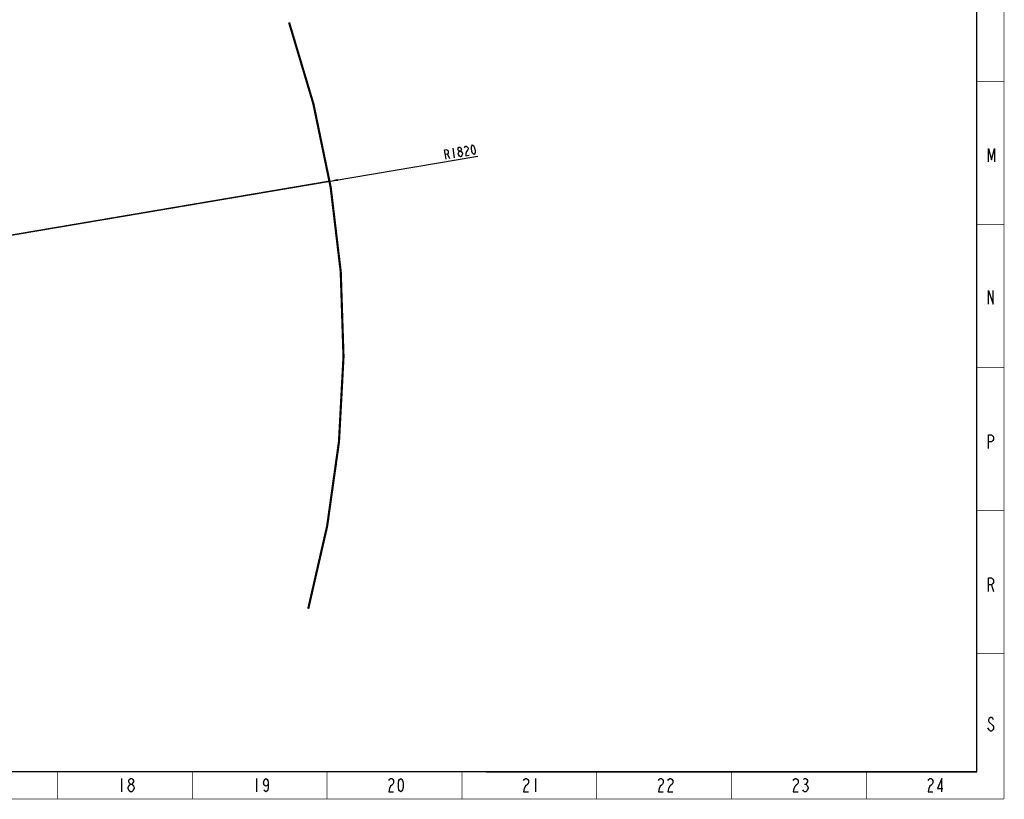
# Model space of a CAD drawing. Header units: millimetres. Extents: x 0 to 1189, y 0 to 841.
# Tile 53 of 88: x 828 to 1189, y 0 to 286. Entities that reach past the tile are written whole.
import ezdxf

# ---------------------------------------------------------------- set-up
doc = ezdxf.new("R2010")
doc.units = ezdxf.units.MM
doc.header["$LTSCALE"] = 65.395
doc.layers.get('0').update_dxf_attribs({"linetype": 'CONTINUOUS'})
doc.styles.get("Standard").update_dxf_attribs({"font": 'txt', "width": 0.7})
doc.dimstyles.new('DIMSTYLE_6', dxfattribs={"dimtxt": 3.5, "dimasz": 3, "dimexe": 0.18, "dimexo": 0.0625, "dimgap": 0.09, "dimtad": 1, "dimlfac": 5, "dimdsep": 46, "dimtxsty": 'Standard', "dimblk": '_FILLED', "dimblk1": '_FILLED', "dimblk2": '_FILLED', "dimcen": 0.09, "dimclrt": 5, "dimadec": 0, "dimazin": 0, "dimtp": 0.01, "dimtm": 0.01, "dimtfac": 1, "dimtofl": 0, "dimtmove": 0, "dimatfit": 3, "dimldrblk": '_FILLED', "dimfxl": 1, "dimtolj": 1, "dimarcsym": 0})

# ---------------------------------------------------------------- blocks, each defined once
blk = doc.blocks.new('_FILLED')
at = {"color": 0, "linetype": 'ByBlock'}
blk.add_solid([(0, 0), (-1, 0.12), (-1, -0.12)], dxfattribs=at)
blk = doc.blocks.new('*D16')
at = {"color": 2, "linetype": 'Continuous'}
for p, q in [((582.52, 166.15), (995.79, 236.05)), ((941.43, 226.85), (582.52, 166.15)), ((941.43, 226.85), (941.43, 226.85))]:
    blk.add_line(p, q, dxfattribs=at)
at = {"color": 2, "linetype": 'Continuous', "xscale": 3, "yscale": 3, "zscale": 3, "rotation": 189.5995147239}
blk.add_blockref('_FILLED', (941.43, 226.85), dxfattribs=at)

msp = doc.modelspace()

# ---------------------------------------------------------------- linework, layer by layer
at = {"color": 5, "linetype": 'Continuous'}
for p, q in [((986.6067, 238.9326), (987.1904, 235.4817)), ((984.6338, 236.8241), (985.3786, 235.1752)), ((1184.4412, 78.6716), (1185.0974, 76.1716)), ((1183.5662, 25.3482), (1183.1287, 26.1815)), ((865.0114, 7.5609), (865.0114, 2.5609)), ((914.5114, 7.5609), (914.5114, 2.5609)), ((1017.0113, 7.5609), (1017.0113, 2.5609)), ((1115.7926, 5.4775), (1116.2301, 5.4775))]:
    msp.add_line(p, q, dxfattribs=at)
at = {"color": 2, "linetype": 'Continuous'}
for p, q in [((1179, 10), (1179, 66)), ((999, 10), (1179, 10))]:
    msp.add_line(p, q, dxfattribs=at)
at = {"color": 2, "linetype": 'Continuous', "const_width": 0.25}
for points in [[(1189, 0), (1189, 841)], [(1179, 263.5), (1189, 263.5)], [(1179, 211), (1189, 211)], [(1179, 158.5), (1189, 158.5)], [(1179, 106), (1189, 106)], [(1179, 53.5), (1189, 53.5)], [(841.5, 0), (841.5, 10)], [(891, 0), (891, 10)], [(940.5, 0), (940.5, 10)], [(990, 0), (990, 10)], [(1039.5, 0), (1039.5, 10)], [(1089, 0), (1089, 10)], [(1138.5, 0), (1138.5, 10)], [(0, 0), (1189, 0)]]:
    msp.add_lwpolyline(points, dxfattribs=at)
at = {"color": 7, "linetype": 'Continuous', "const_width": 0.5}
for points in [[(1179, 10), (1179, 831)], [(25, 10), (1179, 10)]]:
    msp.add_lwpolyline(points, dxfattribs=at)
at = {"color": 2, "linetype": 'Continuous', "const_width": 0.8}
msp.add_lwpolyline([(933.5435, 69.8199, 0.15135216), (926.5257, 285.1393)], format="xyb", dxfattribs=at)
at = {"color": 5, "linetype": 'Continuous'}
for points in [[(989.1146, 237.8778), (988.764, 238.1143), (988.5644, 238.3763), (988.5158, 238.6639), (988.6181, 238.977), (988.8714, 239.3157), (989.1734, 239.3667), (989.524, 239.1302), (989.7236, 238.8682), (989.7723, 238.5806), (989.6699, 238.2675), (989.4166, 237.9288)], [(990.9314, 239.0725), (991.0338, 239.3856), (991.2871, 239.7242), (991.5891, 239.7753), (991.9397, 239.5388), (992.1393, 239.2767), (992.2365, 238.7016), (992.1342, 238.3885), (991.6276, 237.7111)], [(994.4375, 236.7073), (994.0869, 236.9438), (993.8872, 237.2059), (993.639, 237.7555), (993.4444, 238.9059), (993.4981, 239.5066), (993.6004, 239.8197), (993.8538, 240.1583), (994.2044, 239.9218), (994.404, 239.6598), (994.6523, 239.1102), (994.8468, 237.9598), (994.7931, 237.3591), (994.6907, 237.046), (994.4375, 236.7073)], [(1183.2967, 233.9236), (1183.2967, 238.9236), (1184.3904, 234.7569), (1185.4842, 238.9236), (1185.4842, 233.9236)], [(984.1707, 234.9709), (983.5871, 238.4219), (984.342, 238.5496), (984.6926, 238.3131), (984.8922, 238.0511), (984.9895, 237.4759), (984.8871, 237.1628), (984.6338, 236.8241), (983.8789, 236.6964)], [(988.7052, 236.6253), (988.6566, 236.9129), (988.7589, 237.226), (988.8613, 237.5391), (989.1146, 237.8778), (989.4166, 237.9288), (989.7672, 237.6923)], [(989.455, 235.8647), (989.1045, 236.1012), (988.7052, 236.6253)], [(990.0104, 236.2544), (989.757, 235.9157), (989.455, 235.8647)], [(989.7672, 237.6923), (990.1664, 237.1682), (990.2151, 236.8806), (990.0104, 236.2544)], [(991.6276, 237.7111), (991.4229, 237.0849), (991.4178, 236.1966), (992.6257, 236.4009)], [(1183.3376, 181.7523), (1183.3376, 186.7523), (1185.0876, 181.7523), (1185.0876, 186.7523)], [(1183.3474, 128.6716), (1183.3474, 133.6716), (1184.4412, 133.6716), (1184.8787, 133.2549), (1185.0974, 132.8383), (1185.0974, 132.0049), (1184.8787, 131.5883), (1184.4412, 131.1716), (1183.3474, 131.1716)], [(1183.3474, 76.1716), (1183.3474, 81.1716), (1184.4412, 81.1716), (1184.8787, 80.755), (1185.0974, 80.3383), (1185.0974, 79.5049), (1184.8787, 79.0883), (1184.4412, 78.6716), (1183.3474, 78.6716)], [(1185.0974, 29.0982), (1184.8787, 29.5148), (1184.4412, 29.9315), (1184.0036, 29.9315), (1183.5662, 29.5148), (1183.3474, 29.0982), (1183.3474, 28.6815), (1183.5662, 28.2648), (1184.8787, 27.0148)], [(1184.8787, 27.0148), (1185.0974, 26.5982), (1185.0974, 25.7648), (1184.8787, 25.3482), (1184.4412, 24.9315), (1184.0036, 24.9315), (1183.5662, 25.3482)], [(868.2926, 5.4775), (867.8551, 5.8942), (867.6364, 6.3109), (867.6364, 6.7275), (867.8551, 7.1442), (868.2926, 7.5609), (868.7301, 7.5609), (869.1676, 7.1442), (869.3864, 6.7275), (869.3864, 6.3109), (869.1676, 5.8942), (868.7301, 5.4775)], [(918.8864, 5.8942), (918.6676, 5.0609), (918.0113, 4.6442), (917.3551, 5.0609), (917.1364, 5.8942), (917.3551, 6.7275), (917.5739, 7.1442), (918.0113, 7.5609), (918.4489, 7.1442), (918.6676, 6.7275), (918.8864, 5.8942), (918.8864, 4.2275), (918.6676, 3.3942), (918.4489, 2.9775), (918.0113, 2.5609), (917.5739, 2.9775), (917.3551, 3.3942)], [(963.1364, 6.7275), (963.3551, 7.1442), (963.7926, 7.5609), (964.2301, 7.5609), (964.6676, 7.1442), (964.8863, 6.7275), (964.8863, 5.8942), (964.6676, 5.4775), (964.2301, 5.0609), (963.7926, 4.6442), (963.3551, 3.8109), (963.1364, 2.5609), (964.8863, 2.5609)], [(967.5114, 2.5609), (967.0738, 2.9775), (966.8551, 3.3942), (966.6364, 4.2275), (966.6364, 5.8942), (966.8551, 6.7275), (967.0738, 7.1442), (967.5114, 7.5609), (967.9488, 7.1442), (968.1676, 6.7275), (968.3864, 5.8942), (968.3864, 4.2275), (968.1676, 3.3942), (967.9488, 2.9775), (967.5114, 2.5609)], [(1012.6363, 6.7275), (1012.8551, 7.1442), (1013.2926, 7.5609), (1013.7301, 7.5609), (1014.1677, 7.1442), (1014.3864, 6.7275), (1014.3864, 5.8942), (1014.1677, 5.4775)], [(1062.1364, 6.7275), (1062.3551, 7.1442), (1062.7926, 7.5609), (1063.2301, 7.5609), (1063.6676, 7.1442), (1063.8863, 6.7275), (1063.8863, 5.8942), (1063.6676, 5.4775), (1063.2301, 5.0609), (1062.7926, 4.6442), (1062.3551, 3.8109), (1062.1364, 2.5609), (1063.8863, 2.5609)], [(1065.6364, 6.7275), (1065.8551, 7.1442), (1066.2926, 7.5609), (1066.7301, 7.5609), (1067.1676, 7.1442), (1067.3864, 6.7275), (1067.3864, 5.8942), (1067.1676, 5.4775), (1066.7301, 5.0609), (1066.2926, 4.6442), (1065.8551, 3.8109), (1065.6364, 2.5609), (1067.3864, 2.5609)], [(1111.6363, 6.7275), (1111.8551, 7.1442), (1112.2926, 7.5609), (1112.7301, 7.5609), (1113.1676, 7.1442), (1113.3864, 6.7275), (1113.3864, 5.8942), (1113.1676, 5.4775), (1112.7301, 5.0609), (1112.2926, 4.6442), (1111.8551, 3.8109), (1111.6363, 2.5609), (1113.3864, 2.5609)], [(1115.3552, 7.1442), (1115.7926, 7.5609), (1116.2301, 7.5609), (1116.6676, 7.1442), (1116.8864, 6.7275), (1116.8864, 6.3109), (1116.6676, 5.8942), (1116.2301, 5.4775), (1116.6676, 5.0609)], [(1161.1364, 6.7275), (1161.3551, 7.1442), (1161.7926, 7.5609), (1162.2301, 7.5609), (1162.6676, 7.1442), (1162.8863, 6.7275), (1162.8863, 5.8942), (1162.6676, 5.4775), (1162.2301, 5.0609), (1161.7926, 4.6442), (1161.3551, 3.8109), (1161.1364, 2.5609), (1162.8863, 2.5609)], [(1166.1676, 2.5609), (1166.1676, 7.5609), (1164.6364, 3.8109), (1166.6051, 3.8109)], [(867.4176, 3.8109), (867.4176, 4.2275), (867.8551, 5.0609)], [(868.2926, 2.5609), (867.8551, 2.9775), (867.4176, 3.8109)], [(867.8551, 5.0609), (868.2926, 5.4775), (868.7301, 5.4775), (869.1676, 5.0609), (869.3864, 4.6442), (869.6051, 4.2275), (869.6051, 3.8109)], [(869.6051, 3.8109), (869.1676, 2.9775), (868.7301, 2.5609), (868.2926, 2.5609)], [(1014.1677, 5.4775), (1013.2926, 4.6442), (1012.8551, 3.8109), (1012.6363, 2.5609), (1014.3864, 2.5609)], [(1117.1051, 3.8109), (1116.6676, 2.9775), (1116.2301, 2.5609), (1115.7926, 2.5609), (1115.3552, 2.9775), (1115.1364, 3.3942)], [(1116.6676, 5.0609), (1117.1051, 4.2275), (1117.1051, 3.8109)]]:
    msp.add_lwpolyline(points, dxfattribs=at)

# ---------------------------------------------------------------- dimensions: what is measured, and where the dimension line sits
at = {"color": 2, "linetype": 'Continuous'}
dim = msp.add_radius_dim(center=(582.5223, 166.1533), mpoint=(941.4253, 226.854), dimstyle='DIMSTYLE_6', dxfattribs=at)
dim.commit()
dim.dimension.update_dxf_attribs({"geometry": '*D16', "text_midpoint": (983.5668, 234.8688), "dimtype": 164})

doc.saveas('drawing.dxf')
